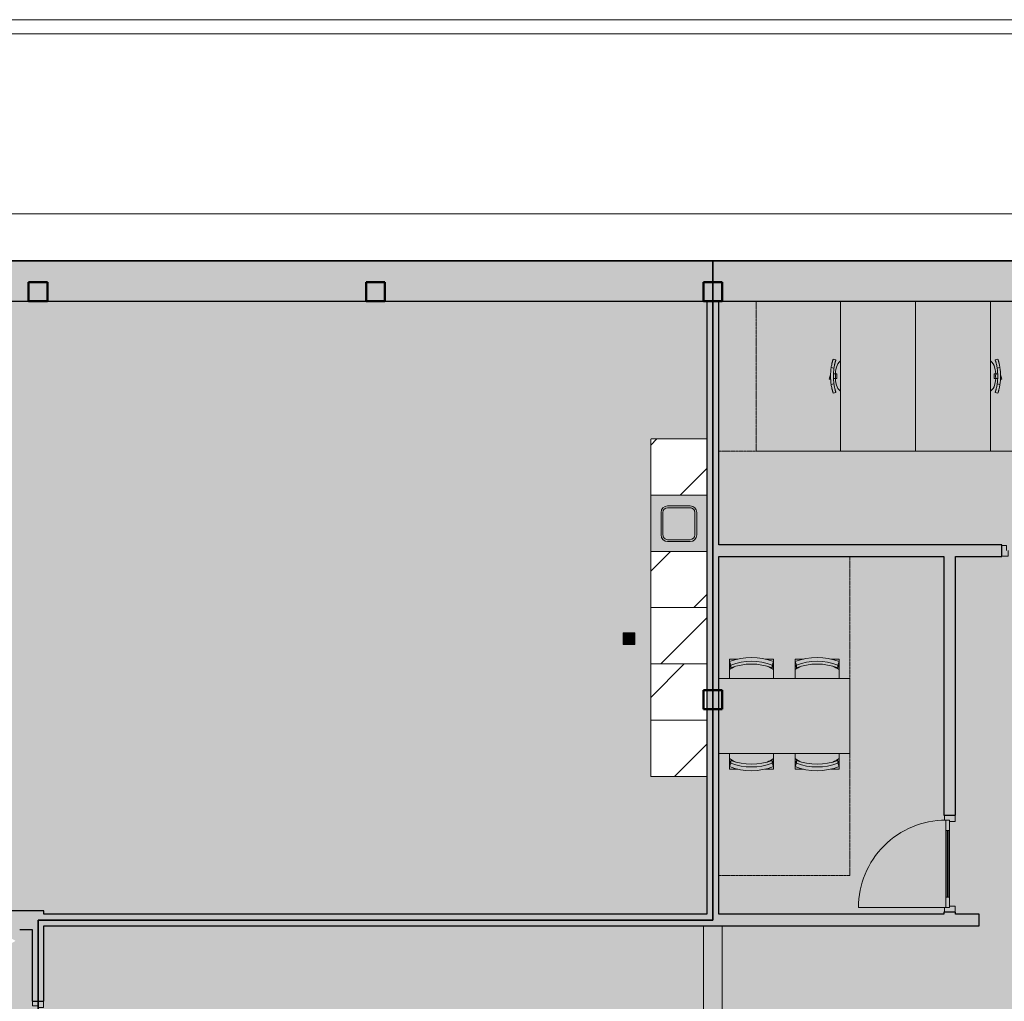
# Model space of a CAD drawing. Header units: millimetres. Extents: x 1000 to 192722, y -9201 to 41503.
# Tile 87 of 93: x 141827 to 152331, y 29234 to 39700. Entities that reach past the tile are written whole.
import ezdxf

# ---------------------------------------------------------------- set-up
doc = ezdxf.new("R2010")
doc.units = ezdxf.units.MM
doc.linetypes.add('Dash', pattern=[6.35, 3.175, -3.175])
doc.linetypes.add('THO_hhidden', pattern=[2.5, 1.5, -1])
doc.layers.add('A-AREA-BNDY', color=1, linetype='Continuous', lineweight=50, true_color=0xff0000)
doc.layers.add('A-DETL', color=7, linetype='Continuous', lineweight=13, true_color=0x00a600)
for name, color, linetype, lineweight in [('A-AREA-PATT', 7, 'Continuous', 13), ('A-DETL-GENF', 7, 'Continuous', 13), ('A-DOOR', 7, 'Continuous', 13), ('A-GENM', 7, 'Continuous', 13), ('A-WALL-PATT', 7, 'Continuous', 18), ('I-FURN', 7, 'Continuous', 13), ('I-FURN-HDLN', 7, 'Dash', 13), ('I-WALL', 7, 'Continuous', 18), ('P-SANR-FIXT', 7, 'Continuous', 13), ('S-COLS-SYMB', 7, 'Continuous', 50)]:
    doc.layers.add(name, color=color, linetype=linetype, lineweight=lineweight)

# ---------------------------------------------------------------- blocks, each defined once
blk = doc.blocks.new('NLRS_01_GM_WPB_dummy placeholder_gen_tho - kast 600x600x2100-V186-01 1e verdieping BVO')
at = {"layer": 'A-GENM', "true_color": 0x808080}
h = blk.add_hatch(dxfattribs=at)
h.set_pattern_fill('FP_141', color=8, style=0, pattern_type=2)
h.set_pattern_definition([(225, (36937.14, 31931.24), (424.264, -424.264), [])])
h.paths.add_polyline_path([(300, 300), (-300, 300), (-300, -300), (300, -300), (300, 239)])
at = {"layer": 'A-GENM', "linetype": 'THO_hhidden'}
for p, q in [((300, 300), (-300, 300)), ((-300, 300), (-300, -300)), ((300, -300), (300, 300)), ((-300, -300), (300, -300))]:
    blk.add_line(p, q, dxfattribs=at)
blk = doc.blocks.new('NLRS_01_GM_WPB_dummy placeholder_gen_tho - kast 600x600x2100-V187-01 1e verdieping BVO')
at = {"layer": 'A-GENM', "true_color": 0x808080}
h = blk.add_hatch(dxfattribs=at)
h.set_pattern_fill('FP_142', color=8, style=0, pattern_type=2)
h.set_pattern_definition([(225, (36937.14, 32531.24), (424.264, -424.264), [])])
h.paths.add_polyline_path([(26, 300), (-300, 300), (-300, -300), (300, -300), (300, 300)])
at = {"layer": 'A-GENM', "linetype": 'THO_hhidden'}
for p, q in [((300, 300), (-300, 300)), ((-300, 300), (-300, -300)), ((300, -300), (300, 300)), ((-300, -300), (300, -300))]:
    blk.add_line(p, q, dxfattribs=at)
blk = doc.blocks.new('NLRS_01_GM_WPB_dummy placeholder_gen_tho - kast 600x600x2100-V188-01 1e verdieping BVO')
at = {"layer": 'A-GENM', "true_color": 0x808080}
h = blk.add_hatch(dxfattribs=at)
h.set_pattern_fill('FP_143', color=8, style=0, pattern_type=2)
h.set_pattern_definition([(225, (36937.14, 33131.24), (424.264, -424.264), [])])
h.paths.add_polyline_path([(193, 300), (-300, 300), (-300, -300), (300, -300), (300, 300)])
at = {"layer": 'A-GENM', "linetype": 'THO_hhidden'}
for p, q in [((300, 300), (-300, 300)), ((-300, 300), (-300, -300)), ((300, -300), (300, 300)), ((-300, -300), (300, -300))]:
    blk.add_line(p, q, dxfattribs=at)
blk = doc.blocks.new('NLRS_01_GM_WPB_dummy placeholder_gen_tho - kast 600x600x2100-V189-01 1e verdieping BVO')
at = {"layer": 'A-GENM', "true_color": 0x808080}
h = blk.add_hatch(dxfattribs=at)
h.set_pattern_fill('FP_144', color=8, style=0, pattern_type=2)
h.set_pattern_definition([(225, (36937.14, 33731.24), (424.264, -424.264), [])])
h.paths.add_polyline_path([(300, 300), (-300, 300), (-300, -300), (300, -300), (300, 281)])
at = {"layer": 'A-GENM', "linetype": 'THO_hhidden'}
for p, q in [((300, 300), (-300, 300)), ((-300, 300), (-300, -300)), ((300, -300), (300, 300)), ((-300, -300), (300, -300))]:
    blk.add_line(p, q, dxfattribs=at)
blk = doc.blocks.new('NLRS_01_GM_WPB_dummy placeholder_gen_tho - kast 600x600x2100-V190-01 1e verdieping BVO')
at = {"layer": 'A-GENM', "true_color": 0x808080}
h = blk.add_hatch(dxfattribs=at)
h.set_pattern_fill('FP_145', color=8, style=0, pattern_type=2)
h.set_pattern_definition([(225, (36937.14, 34931.24), (424.264, -424.264), [])])
h.paths.add_polyline_path([(26, 300), (-300, 300), (-300, -300), (300, -300), (300, 300)])
at = {"layer": 'A-GENM', "linetype": 'THO_hhidden'}
for p, q in [((300, 300), (-300, 300)), ((-300, 300), (-300, -300)), ((300, -300), (300, 300)), ((-300, -300), (300, -300))]:
    blk.add_line(p, q, dxfattribs=at)
blk = doc.blocks.new('NLRS_73_PF_UN_rvs gootsteen enkel 340x340 ic6zrl2n_gen_bcb - RVS gootsteen enkel 340x340-1975653-01 1e verdieping BVO')
at = {"layer": 'P-SANR-FIXT'}
for p, q in [((120, 360), (-120, 360)), ((-120, 340), (120, 340)), ((-190, 290), (-190, 50)), ((-170, 50), (-170, 290)), ((170, 290), (170, 50)), ((190, 50), (190, 290)), ((-81, 0), (-120, 0)), ((120, 0), (-81, 0)), ((-120, -20), (-81, -20)), ((-81, -20), (120, -20))]:
    blk.add_line(p, q, dxfattribs=at)
for centre, radius, start, end in [((-120, 290), 70, 90, 180), ((-120, 290), 50, 90, 180), ((120, 290), 70, 0, 90), ((120, 290), 50, 360, 90), ((-120, 50), 70, 180, 270), ((-120, 50), 50, 180, 270), ((-120, 50), 50, 180, 194.0178), ((-120, 50), 50, 198.5781, 208.083), ((-120, 50), 50, 213.4394, 222.232), ((-120, 50), 50, 227.768, 236.5606), ((-120, 50), 50, 241.917, 251.4219), ((-120, 50), 50, 255.9822, 270), ((120, 50), 70, 270, 360), ((120, 50), 50, 270, 360)]:
    blk.add_arc(centre, radius, start, end, dxfattribs=at)
blk = doc.blocks.new('NLRS_32_DO_WPB_binnen deurkozijn hout_gen_tho - enkele deur met glas_ rechtsdraaiend-2036025-01 1e verdieping BVO')
at = {"layer": 'A-DOOR'}
for p, q in [((-467, 0), (-517, 0)), ((-467, -54), (-467, 0)), ((467, -54), (467, 0)), ((467, 0), (517, 0)), ((-450, -114), (-450, -54)), ((450, -114), (450, -54)), ((-517, -114), (-450, -114)), ((517, -114), (450, -114))]:
    blk.add_line(p, q, dxfattribs=at)
blk = doc.blocks.new('NLRS_32_DO_UN_deur_gen_tho - deur met glasvlak_ rechtsdraaiend-V202-01 1e verdieping BVO')
at = {"layer": 'A-DETL-GENF'}
for p, q in [((-465, 0), (-465, 930)), ((-465, 0), (465, 0)), ((-465, -40), (-465, 0)), ((-465, -40), (465, -40)), ((465, -40), (465, 0))]:
    blk.add_line(p, q, dxfattribs=at)
blk.add_arc((-465, 0), 930, 360, 90, dxfattribs=at)
at = {"layer": 'A-GENM', "lineweight": 18}
for p, q in [((-355, 0), (-465, 0)), ((-465, 0), (-465, -40)), ((-355, -40), (-355, 0)), ((465, 0), (355, 0)), ((355, 0), (355, -40)), ((465, -40), (465, 0)), ((-465, -40), (-355, -40)), ((355, -40), (465, -40))]:
    blk.add_line(p, q, dxfattribs=at)
at = {"layer": 'A-GENM'}
for p, q in [((-355, 0), (355, 0)), ((355, 0), (-224, 0)), ((198, 0), (355, 0)), ((355, -40), (-355, -40)), ((355, -40), (-224, -40)), ((355, -40), (-224, -40)), ((198, -40), (355, -40)), ((198, -40), (355, -40))]:
    blk.add_line(p, q, dxfattribs=at)
blk = doc.blocks.new('NLRS_32_DO_WPB_binnen deurkozijn hout_gen_tho - enkele deur met glas_ linksdraaiend-2036054-01 1e verdieping BVO')
at = {"layer": 'A-DOOR'}
for p, q in [((-467, 0), (-517, 0)), ((-467, -54), (-467, 0)), ((467, -54), (467, 0)), ((467, 0), (517, 0)), ((-450, -114), (-450, -54)), ((450, -114), (450, -54)), ((-517, -114), (-450, -114)), ((517, -114), (450, -114))]:
    blk.add_line(p, q, dxfattribs=at)
blk = doc.blocks.new('NLRS_32_DO_UN_glasvlakvulling_gen_tho - enkelglas-1905434-01 1e verdieping BVO')
at = {"layer": 'A-GENM', "true_color": 0xd7e6e6}
blk.add_hatch(color=254, dxfattribs=at).paths.add_polyline_path([(-16, -31), (-355, -31), (-355, -41), (355, -41), (355, -31), (67, -31)])
at = {"layer": 'A-GENM', "lineweight": 18}
for p, q in [((355, -31), (-355, -31)), ((-355, -31), (-355, -41)), ((-355, -41), (355, -41)), ((355, -41), (355, -31))]:
    blk.add_line(p, q, dxfattribs=at)
blk = doc.blocks.new('NLRS_28_SCO_UN_koker_gen_bcb - K200_200_12_5-2311149-01 1e verdieping BVO')
at = {"layer": 'S-COLS-SYMB'}
for p, q in [((-100, 100), (100, 100)), ((-100, -100), (-100, 100)), ((100, -100), (100, 100)), ((-100, -100), (100, -100))]:
    blk.add_line(p, q, dxfattribs=at)
blk = doc.blocks.new('NLRS_82_FU_UN_tafel xlhbxup7_gen_bcb - tafel-2165358-01 1e verdieping BVO')
at = {"layer": 'I-FURN'}
for p, q in [((700, 400), (-700, 400)), ((700, -400), (700, 400)), ((-700, -400), (700, -400))]:
    blk.add_line(p, q, dxfattribs=at)
at = {"layer": 'I-FURN-HDLN'}
for p, q in [((700, 400), (700, 1700)), ((700, -400), (700, -1700)), ((-700, -1700), (700, -1700))]:
    blk.add_line(p, q, dxfattribs=at)
blk = doc.blocks.new('NLRS_82_FU_UN_stoel buisframe 20ezvjsu_gen_bcb - stoel buisframe-2165356-01 1e verdieping BVO')
at = {"layer": 'I-FURN'}
for p, q in [((-235, -39), (-145, -39)), ((-235, -39), (-235, -64)), ((-235, -64), (-230, -64)), ((-235, -65), (-221, -102)), ((-235, -95), (-235, -65)), ((-221, -132), (-235, -95)), ((-235, -151), (-235, -98)), ((-221, -132), (-221, -102)), ((146, -39), (235, -39)), ((221, -102), (235, -65)), ((235, -95), (221, -132)), ((221, -132), (221, -102)), ((230, -64), (235, -64)), ((235, -39), (235, -64)), ((235, -65), (235, -95)), ((235, -95), (235, -151)), ((-235, -151), (-235, -246)), ((-210, -129), (-210, -138)), ((210, -138), (210, -129)), ((235, -246), (235, -151))]:
    blk.add_line(p, q, dxfattribs=at)
for start, end in [(112.9542, 123.259), (56.741, 67.3677)]:
    blk.add_arc((0, -509), 429, start, end, dxfattribs=at)
for centre, major_axis in [((0, -667), (655, 0)), ((0, -667), (615, 0)), ((0, -697), (615, 0))]:
    blk.add_ellipse(centre, major_axis=major_axis, ratio=0.984808, start_param=1.204062, end_param=1.93798, dxfattribs=at)
blk = doc.blocks.new('NLRS_82_FU_UN_stoel buisframe 20ezvjsu_gen_bcb - stoel buisframe-V215-01 1e verdieping BVO')
at = {"layer": 'I-FURN'}
for p, q in [((-235, -39), (-145, -39)), ((-235, -39), (-235, -64)), ((-235, -64), (-230, -64)), ((-235, -65), (-221, -102)), ((-235, -95), (-235, -65)), ((-221, -132), (-235, -95)), ((-235, -151), (-235, -98)), ((-221, -132), (-221, -102)), ((146, -39), (235, -39)), ((221, -102), (235, -65)), ((235, -95), (221, -132)), ((221, -132), (221, -102)), ((230, -64), (235, -64)), ((235, -39), (235, -64)), ((235, -65), (235, -95)), ((235, -95), (235, -151)), ((-235, -151), (-235, -204)), ((-210, -129), (-210, -138)), ((210, -138), (210, -129)), ((235, -204), (235, -151))]:
    blk.add_line(p, q, dxfattribs=at)
for start, end in [(112.9542, 123.259), (56.741, 67.3677)]:
    blk.add_arc((0, -509), 429, start, end, dxfattribs=at)
for centre, major_axis in [((0, -667), (655, 0)), ((0, -667), (615, 0)), ((0, -697), (615, 0))]:
    blk.add_ellipse(centre, major_axis=major_axis, ratio=0.984808, start_param=1.204062, end_param=1.93798, dxfattribs=at)
blk = doc.blocks.new('NLRS_82_FU_UN_bureau vrijstaand 2 poten kmx4r73h_gen_bcb - bureau vrijstaand 2 poten-V218-01 1e verdieping BVO')
at = {"layer": 'I-FURN'}
for p, q in [((0, -800), (0, 0)), ((0, 0), (1600, 0)), ((0, -800), (1600, -800))]:
    blk.add_line(p, q, dxfattribs=at)
at = {"layer": 'I-FURN-HDLN'}
for p, q in [((0, 1300), (0, 0)), ((0, 0), (0, 900)), ((0, 900), (1600, 900))]:
    blk.add_line(p, q, dxfattribs=at)
blk = doc.blocks.new('NLRS_82_FU_UN_bureaustoel eenvoudig mgrq5610_gen_bcb - bureaustoel eenvoudig-2080445-01 1e verdieping BVO')
at = {"layer": 'I-FURN'}
for p, q in [((-31, 14), (-36, -1)), ((-8, 6), (-31, 14)), ((13, 0), (-8, 6)), ((-182, -28), (-174, -58)), ((-174, -58), (-182, -28)), ((-91, -7), (-84, -36)), ((-25, -37), (-25, -31)), ((-25, -47), (-25, -37)), ((-25, -68), (-25, -47)), ((25, -68), (-25, -68)), ((25, -31), (25, -37)), ((25, -37), (25, -47)), ((25, -47), (25, -68)), ((84, -36), (91, -7)), ((174, -58), (182, -28)), ((174, -58), (182, -28))]:
    blk.add_line(p, q, dxfattribs=at)
for centre, radius, start, end in [((-67, -178), 118, 103.7411, 142.9087), ((-17, -324), 272, 86.5079, 106.6919), ((0, -595), 595, 90, 98.8508), ((0, -595), 565, 90, 98.5303), ((0, -595), 595, 81.1492, 90), ((0, -595), 565, 81.4697, 90), ((17, -324), 272, 73.3081, 93.4921), ((67, -178), 118, 37.0913, 76.2589)]:
    blk.add_arc(centre, radius, start, end, dxfattribs=at)
for points in [[(-182, -28), (-182, -28), (-182, -28), (-182, -28)], [(-182, -28), (-182, -28), (-181, -28), (-181, -28), (-181, -28)], [(-181, -28), (-180, -28), (-179, -28), (-177, -27), (-176, -27)], [(-173, -57), (-173, -57), (-174, -57), (-174, -57), (-174, -58)], [(-174, -58), (-174, -58), (-174, -57), (-174, -57)], [(-168, -56), (-169, -56), (-172, -57), (-173, -57), (-173, -57)], [(-130, -14), (-123, -13), (-111, -10), (-98, -8), (-91, -7)], [(-84, -36), (-90, -37), (-103, -39), (-116, -42), (-122, -43)], [(122, -43), (116, -42), (103, -39), (90, -37), (84, -36)], [(91, -7), (98, -8), (111, -10), (123, -13), (130, -14)], [(173, -57), (173, -57), (172, -57), (169, -56), (168, -56)], [(174, -58), (174, -57), (174, -57), (173, -57), (173, -57)], [(174, -57), (174, -57), (174, -58), (174, -58)], [(176, -27), (177, -27), (179, -28), (180, -28), (181, -28)], [(181, -28), (181, -28), (181, -28), (182, -28), (182, -28)], [(182, -28), (182, -28), (182, -28), (182, -28)]]:
    blk.add_open_spline(points, degree=3, dxfattribs=at)
for points in [[(-176, -27), (-175, -26), (-172, -26), (-168, -24), (-164, -23), (-160, -22), (-157, -21), (-153, -20), (-148, -19), (-144, -18), (-138, -16), (-133, -15), (-130, -14)], [(-122, -43), (-127, -44), (-133, -46), (-141, -48), (-146, -49), (-150, -50), (-154, -51), (-157, -52), (-160, -53), (-163, -54), (-166, -55), (-167, -55), (-168, -56)], [(168, -56), (167, -55), (165, -55), (160, -53), (156, -52), (153, -51), (149, -50), (145, -49), (141, -48), (136, -47), (130, -45), (125, -44), (122, -43)], [(130, -14), (134, -15), (141, -17), (149, -19), (154, -20), (158, -21), (162, -22), (165, -23), (168, -24), (170, -25), (173, -26), (175, -26), (176, -27)]]:
    blk.add_open_spline(points, degree=3, knots=[0, 0, 0, 0, 0.2, 0.3, 0.4, 0.475, 0.55, 0.625, 0.7, 0.775, 0.85, 1, 1, 1, 1], dxfattribs=at)
blk = doc.blocks.new('NLRS_82_FU_UN_bureau vrijstaand 2 poten kmx4r73h_gen_bcb - bureau vrijstaand 2 poten-V219-01 1e verdieping BVO')
at = {"layer": 'I-FURN'}
for p, q in [((0, 0), (0, 800)), ((1600, 800), (0, 800)), ((1600, 0), (0, 0))]:
    blk.add_line(p, q, dxfattribs=at)
at = {"layer": 'I-FURN-HDLN'}
for p, q in [((0, 0), (0, -900)), ((0, -1300), (0, 0)), ((0, -900), (1600, -900)), ((1600, -1300), (0, -1300))]:
    blk.add_line(p, q, dxfattribs=at)
blk = doc.blocks.new('NLRS_82_FU_UN_bureaustoel eenvoudig mgrq5610_gen_bcb - bureaustoel eenvoudig-2332671-01 1e verdieping BVO')
at = {"layer": 'I-FURN'}
for p, q in [((-174, 58), (-182, 28)), ((-182, 28), (-174, 58)), ((-84, 36), (-91, 7)), ((-36, 1), (-31, -14)), ((-25, 47), (-25, 68)), ((-25, 68), (25, 68)), ((-25, 37), (-25, 47)), ((-25, 31), (-25, 37)), ((-8, -6), (13, 0)), ((25, 68), (25, 47)), ((25, 47), (25, 37)), ((25, 37), (25, 31)), ((91, 7), (84, 36)), ((182, 28), (174, 58)), ((182, 28), (174, 58)), ((-31, -14), (-8, -6))]:
    blk.add_line(p, q, dxfattribs=at)
for centre, radius, start, end in [((-67, 178), 118, 217.0913, 256.2589), ((67, 178), 118, 283.7411, 322.9087), ((-17, 324), 272, 253.3081, 273.4921), ((0, 595), 595, 261.1492, 270), ((0, 595), 565, 261.4697, 270), ((17, 324), 272, 266.5079, 286.6919), ((0, 595), 565, 270, 278.5303), ((0, 595), 595, 270, 278.8508)]:
    blk.add_arc(centre, radius, start, end, dxfattribs=at)
for points in [[(-181, 28), (-181, 28), (-181, 28), (-182, 28), (-182, 28)], [(-182, 28), (-182, 28), (-182, 28), (-182, 28)], [(-176, 27), (-177, 27), (-179, 28), (-180, 28), (-181, 28)], [(-174, 57), (-174, 57), (-174, 58), (-174, 58)], [(-174, 58), (-174, 57), (-174, 57), (-173, 57), (-173, 57)], [(-173, 57), (-173, 57), (-172, 57), (-169, 56), (-168, 56)], [(-91, 7), (-98, 8), (-111, 10), (-123, 13), (-130, 14)], [(-122, 43), (-116, 42), (-103, 39), (-90, 37), (-84, 36)], [(84, 36), (90, 37), (103, 39), (116, 42), (122, 43)], [(130, 14), (123, 13), (111, 10), (98, 8), (91, 7)], [(168, 56), (169, 56), (172, 57), (173, 57), (173, 57)], [(173, 57), (173, 57), (174, 57), (174, 57), (174, 58)], [(174, 58), (174, 58), (174, 57), (174, 57)], [(181, 28), (180, 28), (179, 28), (177, 27), (176, 27)], [(182, 28), (182, 28), (181, 28), (181, 28), (181, 28)], [(182, 28), (182, 28), (182, 28), (182, 28)]]:
    blk.add_open_spline(points, degree=3, dxfattribs=at)
for points in [[(-130, 14), (-134, 15), (-141, 17), (-149, 19), (-154, 20), (-158, 21), (-162, 22), (-165, 23), (-168, 24), (-170, 25), (-173, 26), (-175, 26), (-176, 27)], [(-168, 56), (-167, 55), (-165, 55), (-160, 53), (-156, 52), (-153, 51), (-149, 50), (-145, 49), (-141, 48), (-136, 47), (-130, 45), (-125, 44), (-122, 43)], [(122, 43), (127, 44), (133, 46), (141, 48), (146, 49), (150, 50), (154, 51), (157, 52), (160, 53), (163, 54), (166, 55), (167, 55), (168, 56)], [(176, 27), (175, 26), (172, 26), (168, 24), (164, 23), (160, 22), (157, 21), (153, 20), (148, 19), (144, 18), (138, 16), (133, 15), (130, 14)]]:
    blk.add_open_spline(points, degree=3, knots=[0, 0, 0, 0, 0.2, 0.3, 0.4, 0.475, 0.55, 0.625, 0.7, 0.775, 0.85, 1, 1, 1, 1], dxfattribs=at)
blk = doc.blocks.new('NLRS_33_GM_WPB_vloeropening schacht rechthoek_gen_tho - 125x125-2338696-01 1e verdieping BVO')
at = {"layer": 'A-GENM', "linetype": 'THO_hhidden', "true_color": 0xc8fac8}
blk.add_hatch(color=254, dxfattribs=at).paths.add_polyline_path([(125, -125), (125, 0), (0, 0), (0, -125)])
at = {"layer": 'A-GENM'}
for p, q in [((125, 0), (0, 0)), ((0, 0), (0, -125)), ((125, -125), (125, 0)), ((0, -125), (125, -125))]:
    blk.add_line(p, q, dxfattribs=at)
at = {"layer": 'A-GENM', "linetype": 'THO_hhidden'}
for p, q in [((0, 0), (0, -125)), ((125, 0), (0, 0)), ((0, 0), (125, -125)), ((0, -125), (125, 0)), ((125, -125), (125, 0)), ((0, -125), (125, -125))]:
    blk.add_line(p, q, dxfattribs=at)
blk = doc.blocks.new('NLRS_28_SCO_UN_koker_gen_bcb - K200_200_12_5-2421724-01 1e verdieping BVO')
at = {"layer": 'S-COLS-SYMB'}
for p, q in [((-100, 100), (100, 100)), ((-100, -100), (-100, 100)), ((100, -100), (100, 100)), ((-100, -100), (100, -100))]:
    blk.add_line(p, q, dxfattribs=at)

msp = doc.modelspace()

# ---------------------------------------------------------------- hatches: boundary and pattern name
at = {"layer": 'A-AREA-PATT', "true_color": 0xfaf8e6}
h = msp.add_hatch(color=7, dxfattribs=at)
h.paths.add_polyline_path([(135940, 11070), (135940, 11071), (135940, 11070)])
h.paths.add_polyline_path([(140459, 11500), (140459, 14694), (140309, 14694), (140309, 13769), (140259, 13769), (140259, 15769), (140309, 15769), (140309, 14844), (140459, 14844), (140459, 18037), (133212, 18037), (132850, 17276), (133392, 17018), (131848, 13766), (131306, 14024), (130674, 12691), (131033, 12529), (131398, 12379), (131767, 12240), (132141, 12113), (132583, 11979), (132968, 11877), (133349, 11788), (133733, 11711), (134118, 11645), (134505, 11592), (134893, 11551), (135286, 11522), (135671, 11505), (136022, 11500), (136022, 11500), (140184, 11500)])
h.paths.add_polyline_path([(130561, 12745), (130652, 12936), (131194, 14078), (130652, 14335), (132196, 17587), (132738, 17330), (133098, 18088), (129959, 21409), (129959, 22037), (126913, 22037), (126913, 21887), (127838, 21887), (127838, 21837), (125838, 21837), (125838, 21887), (126763, 21887), (126763, 22037), (123592, 22037), (123661, 21654), (123743, 21274), (123836, 20896), (123941, 20520), (124078, 20089), (124189, 19769), (124334, 19393), (124491, 19021), (124660, 18654), (124841, 18292), (125004, 17987), (125184, 17673), (125388, 17341), (125602, 17016), (125837, 16682), (126059, 16385), (126303, 16081), (126555, 15785), (126849, 15462), (127094, 15209), (127397, 14915), (127681, 14657), (127998, 14386), (128299, 14145), (128587, 13927), (128878, 13721), (129202, 13505), (129533, 13299), (129870, 13104), (130267, 12892), (130421, 12815)])
h.paths.add_polyline_path([(132791, 16100), (132806, 16101), (132821, 16107), (132840, 16121), (132848, 16131), (132857, 16148), (132959, 16365), (132962, 16377), (132962, 16396), (132956, 16415), (132946, 16432), (132938, 16440), (132910, 16456), (132698, 16555), (132687, 16558), (132666, 16558), (132645, 16551), (132631, 16542), (132619, 16528), (132609, 16511), (132505, 16288), (132503, 16272), (132505, 16257), (132510, 16242), (132525, 16223), (132534, 16215), (132561, 16201), (132775, 16101)])
h.paths.add_polyline_path([(132136, 16411), (132151, 16413), (132175, 16424), (132181, 16428), (132190, 16438), (132203, 16460), (132304, 16676), (132307, 16687), (132307, 16708), (132300, 16729), (132296, 16738), (132277, 16755), (132261, 16765), (132043, 16867), (132034, 16870), (132012, 16870), (131993, 16864), (131982, 16858), (131966, 16842), (131958, 16831), (131850, 16599), (131849, 16584), (131851, 16568), (131861, 16545), (131867, 16537), (131875, 16529), (131897, 16517), (132120, 16413), (132125, 16412)])
h.paths.add_polyline_path([(141154, 18100), (141844, 18100), (141844, 18200), (141922, 18200), (141922, 18162), (141959, 18162), (141959, 18966), (142022, 18966), (142022, 20000), (141959, 20000), (141959, 20037), (138359, 20037), (138359, 28162), (141959, 28162), (141959, 28200), (142022, 28200), (142022, 29234), (141959, 29234), (141959, 30000), (141804, 30000), (141804, 30141), (141114, 30139), (141114, 30000), (140584, 30000), (140584, 30037), (133198, 30036), (130084, 26742), (130084, 26037), (123572, 26037), (123518, 25652), (123476, 25265), (123446, 24878), (123428, 24489), (123422, 24075), (129959, 24073), (129959, 24073), (130084, 24073), (130084, 21458), (133200, 18162), (141057, 18162), (141057, 18200), (141154, 18200), (141154, 18162)])
h.paths.add_polyline_path([(141714, 18321), (141643, 18392), (141664, 18408), (141688, 18418), (141714, 18421), (141740, 18418), (141764, 18408), (141785, 18392), (141740, 18347)])
h.paths.add_polyline_path([(141714, 18221), (141688, 18225), (141664, 18235), (141643, 18251), (141714, 18321), (141785, 18251), (141764, 18235), (141740, 18225)])
h.paths.add_polyline_path([(141262, 18271), (141176, 18321), (141262, 18371)])
h.paths.add_polyline_path([(141996, 19128), (141996, 19838), (142006, 19838), (142006, 19128)])
h.paths.add_polyline_path([(136122, 22101), (136122, 26101), (138322, 26101), (138322, 22101), (136857, 22101)])
h.paths.add_polyline_path([(123046, 22920), (123015, 23322), (122998, 23711), (122993, 24167), (123001, 24564), (123021, 24960), (123053, 25356), (123097, 25750), (123157, 26162), (123224, 26546), (123308, 26949), (123392, 27304), (123493, 27680), (123605, 28051), (123732, 28431), (123872, 28807), (124022, 29179), (124184, 29546), (124358, 29908), (124557, 30291), (124737, 30615), (124943, 30960), (125160, 31297), (125399, 31646), (125624, 31953), (125870, 32269), (126127, 32578), (126437, 32926), (126668, 33171), (126951, 33455), (127244, 33730), (127544, 33995), (127853, 34252), (128220, 34536), (128553, 34776), (128878, 34996), (129213, 35209), (129533, 35399), (129870, 35586), (130214, 35764), (130617, 35956), (130944, 36100), (131316, 36250), (131692, 36390), (132141, 36538), (132518, 36649), (132898, 36749), (133282, 36838), (133668, 36915), (134069, 36982), (134448, 37034), (134840, 37076), (135233, 37106), (135644, 37124), (135613, 37124), (135215, 37105), (134776, 37070), (134418, 37031), (134021, 36976), (133626, 36908), (133233, 36828), (132842, 36736), (132455, 36633), (132070, 36517), (131669, 36381), (131314, 36250), (130942, 36099), (130561, 35930), (130204, 35759), (129857, 35580), (129506, 35384), (129099, 35138), (128799, 34945), (128493, 34735), (128169, 34498), (127852, 34251), (127543, 33994), (127243, 33729), (126907, 33411), (126667, 33171), (126380, 32865), (126126, 32578), (125870, 32269), (125591, 31909), (125386, 31628), (125159, 31297), (124943, 30959), (124710, 30567), (124542, 30264), (124357, 29908), (124184, 29546), (124022, 29179), (123871, 28807), (123732, 28431), (123605, 28050), (123489, 27666), (123385, 27278), (123284, 26843), (123213, 26492), (123137, 26037), (123085, 25652), (123044, 25265), (123015, 24878), (122997, 24489), (122992, 24033), (123000, 23636), (123020, 23240), (123045, 22925)])
h.paths.add_polyline_path([(127506, 24186), (127506, 24186), (127511, 24186)])
h.paths.add_polyline_path([(129996, 24235), (129996, 24945), (130006, 24945), (130006, 24235)])
h.paths.add_polyline_path([(129996, 25165), (129996, 25875), (130006, 25875), (130006, 25165)])
h.paths.add_polyline_path([(128717, 26162), (129959, 26162), (129959, 26792), (133098, 30112), (132759, 30826), (132217, 30568), (130673, 33820), (131215, 34078), (130561, 35455), (130204, 35276), (129857, 35089), (129507, 34884), (129162, 34668), (128824, 34441), (128521, 34224), (128222, 33995), (127948, 33773), (127653, 33519), (127312, 33204), (127087, 32984), (126808, 32694), (126555, 32415), (126303, 32119), (126059, 31815), (125817, 31490), (125602, 31184), (125386, 30856), (125160, 30484), (124991, 30189), (124808, 29846), (124615, 29451), (124474, 29142), (124324, 28783), (124184, 28416), (124057, 28050), (123937, 27666), (123829, 27278), (123734, 26888), (123652, 26494), (123592, 26162), (126763, 26162), (126763, 26312), (125838, 26312), (125838, 26362), (127838, 26362), (127838, 26312), (126913, 26312), (126913, 26162), (128711, 26162)])
h.paths.add_polyline_path([(141996, 28362), (141996, 29072), (142006, 29072), (142006, 28362)])
h.paths.add_polyline_path([(141244, 29878), (141173, 29949), (141194, 29965), (141218, 29975), (141244, 29978), (141270, 29975), (141294, 29965), (141315, 29949), (141270, 29904)])
h.paths.add_polyline_path([(141244, 29778), (141218, 29782), (141194, 29792), (141173, 29808), (141244, 29878), (141315, 29808), (141294, 29792), (141270, 29782)])
h.paths.add_polyline_path([(141696, 29828), (141696, 29928), (141783, 29878)])
h.paths.add_polyline_path([(141324, 29993), (141324, 29993), (141332, 29993)])
h.paths.add_polyline_path([(133227, 30162), (140459, 30162), (140459, 33356), (140309, 33356), (140309, 32431), (140259, 32431), (140259, 34431), (140309, 34431), (140309, 33506), (140459, 33506), (140459, 36700), (135962, 36699), (135620, 36693), (135219, 36674), (134819, 36642), (134420, 36597), (134023, 36540), (133627, 36470), (133234, 36387), (132843, 36292), (132456, 36184), (132071, 36064), (131767, 35960), (131398, 35821), (131033, 35671), (130674, 35509), (133212, 30162)])
h.paths.add_polyline_path([(149159, 30162), (149159, 31631), (148559, 31631), (148559, 35231), (149159, 35231), (149159, 36700), (140584, 36700), (140584, 33506), (140734, 33506), (140734, 34431), (140784, 34431), (140784, 32431), (140734, 32431), (140734, 33356), (140584, 33356), (140584, 30200), (142084, 30200), (142086, 30162), (147502, 30162)])
h.paths.add_polyline_path([(132872, 30879), (131328, 34131), (131870, 34389), (133414, 31136), (132942, 30912)])
h.paths.add_polyline_path([(132037, 31285), (132055, 31286), (132073, 31291), (132299, 31400), (132309, 31408), (132317, 31418), (132326, 31434), (132329, 31453), (132328, 31470), (132323, 31487), (132212, 31718), (132200, 31729), (132186, 31737), (132171, 31743), (132157, 31744), (132135, 31740), (132111, 31730), (131897, 31626), (131882, 31611), (131877, 31601), (131872, 31586), (131870, 31572), (131874, 31550), (131877, 31541), (131987, 31313), (131991, 31307), (132003, 31297), (132026, 31287), (132037, 31285)])
h.paths.add_polyline_path([(141309, 31320), (141184, 31320), (141184, 31445), (141309, 31445)])
h.paths.add_polyline_path([(132692, 31596), (132710, 31597), (132728, 31602), (132957, 31713), (132964, 31720), (132972, 31729), (132980, 31745), (132984, 31764), (132983, 31781), (132978, 31798), (132867, 32029), (132856, 32040), (132841, 32048), (132826, 32054), (132812, 32055), (132790, 32051), (132771, 32043), (132551, 31937), (132540, 31926), (132532, 31912), (132526, 31897), (132525, 31883), (132529, 31861), (132533, 31850), (132640, 31627), (132649, 31616), (132658, 31608), (132674, 31600), (132688, 31597)])
h.paths.add_polyline_path([(148391, 33037), (148266, 33037), (148266, 33162), (148391, 33162)])
h.paths.add_polyline_path([(148833, 34136), (148995, 34138), (149018, 34149), (149029, 34158), (149034, 34163), (149042, 34176), (149047, 34191), (149049, 34206), (149049, 34446), (149047, 34464), (149040, 34481), (149028, 34496), (149010, 34508), (148997, 34514), (148979, 34516), (148726, 34515), (148721, 34514), (148704, 34507), (148689, 34495), (148679, 34481), (148672, 34464), (148669, 34446), (148671, 34191), (148682, 34167), (148691, 34156), (148696, 34152), (148717, 34140), (148728, 34137), (148739, 34136)])
at = {"layer": 'A-AREA-PATT', "true_color": 0xfee2f8}
h = msp.add_hatch(color=7, dxfattribs=at)
h.paths.add_polyline_path([(149284, 11500), (155759, 11500), (155759, 15100), (156359, 15100), (156359, 15742), (153804, 15742), (153804, 15867), (155759, 15867), (155759, 17667), (156359, 17667), (156359, 18966), (156422, 18966), (156422, 20000), (156359, 20000), (156359, 20037), (153832, 20037), (153832, 22073), (153957, 22073), (153957, 21437), (153967, 21437), (153967, 21422), (153957, 21422), (153957, 20422), (154749, 20422), (154749, 21422), (154737, 21422), (154737, 21437), (154767, 21437), (154767, 21422), (154764, 21422), (154764, 20422), (155549, 20422), (155549, 21422), (155537, 21422), (155537, 21437), (155577, 21437), (155577, 21422), (155564, 21422), (155564, 20422), (156359, 20422), (156359, 21422), (156347, 21422), (156347, 21437), (156359, 21437), (156359, 23110), (156137, 23110), (156137, 24037), (155164, 24037), (155164, 23125), (155367, 23125), (155367, 23110), (155039, 23110), (155039, 23707), (153957, 23707), (153957, 23107), (153832, 23107), (153832, 25090), (153957, 25090), (153957, 24492), (155039, 24492), (155039, 25090), (155367, 25090), (155367, 25075), (155164, 25075), (155164, 24162), (156137, 24162), (156137, 25090), (156359, 25090), (156359, 26763), (156347, 26763), (156347, 26778), (156359, 26778), (156359, 27778), (155564, 27778), (155564, 26778), (155577, 26778), (155577, 26763), (155537, 26763), (155537, 26778), (155549, 26778), (155549, 27778), (154764, 27778), (154764, 26778), (154767, 26778), (154767, 26763), (154737, 26763), (154737, 26778), (154749, 26778), (154749, 27778), (153957, 27778), (153957, 26778), (153967, 26778), (153967, 26763), (153957, 26763), (153957, 26124), (153832, 26124), (153832, 28200), (155057, 28200), (155057, 28059), (155747, 28060), (155747, 28200), (156354, 28200), (156355, 28162), (163559, 28162), (163559, 28200), (163622, 28200), (163622, 29234), (163559, 29234), (163559, 30037), (153464, 30037), (153464, 30162), (153832, 30162), (153832, 30183), (153957, 30183), (153957, 30162), (156359, 30162), (156359, 33975), (153957, 33975), (153957, 31217), (153832, 31217), (153832, 33975), (153339, 33975), (153339, 34100), (153959, 34100), (153959, 36700), (149284, 36700), (149284, 34100), (152305, 34100), (152305, 33975), (151812, 33975), (151812, 31217), (151687, 31217), (151687, 33975), (149284, 33975), (149284, 30162), (151687, 30162), (151687, 30183), (151812, 30183), (151812, 30162), (152064, 30162), (152064, 30037), (142084, 30037), (142084, 29234), (142022, 29234), (142022, 28200), (142084, 28200), (142084, 28162), (151812, 28162), (151812, 26124), (151687, 26124), (151687, 26725), (151677, 26725), (151677, 26740), (151687, 26740), (151687, 27740), (150894, 27740), (150894, 26740), (150907, 26740), (150907, 26725), (150877, 26725), (150877, 26740), (150879, 26740), (150879, 27740), (150094, 27740), (150094, 26740), (150107, 26740), (150107, 26725), (150067, 26725), (150067, 26740), (150079, 26740), (150079, 27740), (149284, 27740), (149284, 26740), (149297, 26740), (149297, 26725), (149284, 26725), (149284, 25053), (149507, 25053), (149507, 24162), (150479, 24162), (150479, 25038), (150277, 25038), (150277, 25053), (150604, 25053), (150604, 24492), (151687, 24492), (151687, 25090), (151812, 25090), (151812, 23107), (151687, 23107), (151687, 23707), (150604, 23707), (150604, 23107), (150277, 23110), (150277, 23125), (150479, 23125), (150479, 24037), (149507, 24037), (149507, 23110), (149284, 23110), (149284, 21437), (149297, 21437), (149297, 21422), (149284, 21422), (149284, 20422), (150079, 20422), (150079, 21422), (150067, 21422), (150067, 21437), (150107, 21437), (150107, 21422), (150094, 21422), (150094, 20422), (150879, 20422), (150879, 21422), (150877, 21422), (150877, 21437), (150907, 21437), (150907, 21422), (150894, 21422), (150894, 20422), (151687, 20422), (151687, 21422), (151677, 21422), (151677, 21437), (151687, 21437), (151687, 22073), (151812, 22073), (151812, 20037), (142084, 20037), (142084, 20000), (142022, 20000), (142022, 18966), (142084, 18966), (142084, 18162), (142122, 18162), (142122, 18037), (142084, 18037), (142084, 18000), (141959, 18000), (141959, 18037), (141922, 18037), (141922, 18000), (141057, 18000), (141057, 18037), (140584, 18037), (140584, 16537), (141349, 16537), (141349, 16662), (141474, 16662), (141474, 16537), (141959, 16537), (141959, 16966), (142084, 16966), (142084, 15454), (141959, 15454), (141959, 16412), (140584, 16412), (140584, 14125), (141959, 14125), (141959, 14420), (142084, 14420), (142084, 14125), (142597, 14125), (142597, 14000), (140584, 14000), (140584, 11500), (145559, 11500), (145559, 13595), (143634, 13595), (143634, 14000), (143631, 14000), (143631, 14125), (143634, 14125), (143634, 15108), (143759, 15108), (143759, 13942), (145559, 13942), (145559, 16262), (143759, 16262), (143759, 16142), (143634, 16142), (143634, 16612), (143759, 16612), (143759, 17812), (143634, 17812), (143634, 18037), (143522, 18037), (143522, 18162), (145722, 18162), (145722, 18037), (145684, 18037), (145684, 11500), (147299, 11500), (147299, 16837), (149159, 16837), (149159, 18037), (147686, 18037), (147686, 18162), (149284, 18162), (149284, 17667), (149884, 17667), (149884, 15867), (151840, 15867), (151840, 15742), (149284, 15742), (149284, 11609)])
h.paths.add_polyline_path([(165059, 11500), (165059, 14912), (161351, 14912), (161351, 15037), (161584, 15037), (161584, 16983), (161709, 16983), (161709, 15037), (165059, 15037), (165059, 18037), (161709, 18037), (161709, 18017), (161584, 18017), (161584, 18037), (161522, 18037), (161522, 18100), (160122, 18100), (160122, 18037), (160084, 18037), (160084, 15037), (160317, 15037), (160317, 14912), (160084, 14912), (160084, 11500), (164589, 11500)])
h.paths.add_polyline_path([(156484, 11500), (159959, 11500), (159959, 12937), (159837, 12940), (159837, 13062), (159959, 13062), (159959, 18037), (159924, 18037), (159924, 17962), (158397, 17962), (158397, 18037), (158334, 18037), (158334, 18100), (157300, 18100), (157300, 18037), (156484, 18037), (156484, 11767)])
h.paths.add_polyline_path([(144176, 13720), (144597, 13720), (144597, 13842), (143759, 13842), (143759, 13720), (143839, 13720)])
h.paths.add_polyline_path([(145524, 13720), (145559, 13720), (145559, 13842), (144722, 13842), (144722, 13720), (145506, 13720)])
h.paths.add_polyline_path([(155985, 14005), (156195, 14007), (156218, 14017), (156229, 14027), (156234, 14031), (156242, 14045), (156247, 14059), (156249, 14075), (156249, 14315), (156247, 14333), (156240, 14350), (156228, 14365), (156210, 14377), (156197, 14383), (156179, 14385), (155926, 14383), (155921, 14383), (155904, 14376), (155889, 14364), (155879, 14350), (155872, 14333), (155869, 14315), (155871, 14059), (155882, 14036), (155891, 14025), (155896, 14020), (155917, 14009), (155928, 14006), (155939, 14005)])
h.paths.add_polyline_path([(142759, 14036), (142759, 14046), (143469, 14046), (143469, 14036)])
h.paths.add_polyline_path([(160479, 14949), (160479, 14959), (161189, 14959), (161189, 14949), (160808, 14949)])
h.paths.add_polyline_path([(153642, 15778), (152932, 15778), (152932, 15788), (153642, 15788)])
h.paths.add_polyline_path([(152712, 15778), (152002, 15778), (152002, 15788), (152712, 15788)])
h.paths.add_polyline_path([(157149, 15955), (157137, 15955), (157137, 16080), (157262, 16080), (157262, 15955)])
h.paths.add_polyline_path([(152702, 17067), (151427, 17067), (151427, 18267), (154217, 18267), (154217, 17067), (152825, 17067)])
h.paths.add_polyline_path([(152702, 17117), (152957, 17119), (152972, 17124), (152992, 17138), (152999, 17148), (153005, 17156), (153010, 17171), (153012, 17187), (153012, 17427), (153009, 17445), (153002, 17462), (152985, 17481), (152977, 17487), (152955, 17495), (152942, 17497), (152702, 17497), (152684, 17494), (152667, 17487), (152652, 17476), (152639, 17458), (152634, 17441), (152632, 17427), (152633, 17171), (152639, 17156), (152653, 17137), (152658, 17132), (152671, 17124), (152686, 17119)])
h.paths.add_polyline_path([(161673, 17145), (161663, 17145), (161663, 17855), (161673, 17855)])
h.paths.add_polyline_path([(159478, 18021), (159562, 18023), (159562, 18100), (158872, 18100), (158872, 18021), (159311, 18021)])
h.paths.add_polyline_path([(141838, 18059), (141844, 18060), (141844, 18100), (141154, 18100), (141154, 18059), (141681, 18059)])
h.paths.add_polyline_path([(147489, 18074), (146814, 18074), (146814, 18084), (147524, 18084), (147524, 18074), (147502, 18074)])
h.paths.add_polyline_path([(146338, 18074), (145884, 18074), (145884, 18084), (146594, 18084), (146594, 18074), (146421, 18074)])
h.paths.add_polyline_path([(156151, 20162), (156359, 20162), (156359, 20200), (156234, 20200), (156234, 20322), (153957, 20322), (153957, 20162), (155818, 20162)])
h.paths.add_polyline_path([(151687, 20162), (151687, 20322), (149409, 20322), (149409, 20200), (149284, 20200), (149284, 20162), (151494, 20162)])
h.paths.add_polyline_path([(149159, 20162), (149159, 28037), (149122, 28037), (149122, 20162)])
h.paths.add_polyline_path([(156237, 23210), (156359, 23210), (156359, 24037), (156237, 24037), (156237, 23367)])
h.paths.add_polyline_path([(149284, 23210), (149407, 23210), (149407, 24037), (149284, 24037), (149284, 23367)])
h.paths.add_polyline_path([(156359, 24162), (156359, 24325), (156237, 24325), (156237, 24162), (156299, 24162)])
h.paths.add_polyline_path([(149407, 24162), (149407, 24325), (149284, 24325), (149284, 24162), (149344, 24162)])
h.paths.add_polyline_path([(149344, 24450), (149407, 24450), (149407, 24953), (149284, 24953), (149284, 24450)])
h.paths.add_polyline_path([(156237, 24450), (156359, 24450), (156359, 24990), (156237, 24990), (156237, 24660)])
h.paths.add_polyline_path([(151100, 27840), (151687, 27840), (151687, 28037), (149284, 28037), (149284, 27963), (149409, 27963), (149409, 27840), (151096, 27840)])
h.paths.add_polyline_path([(155549, 27878), (156234, 27878), (156234, 28000), (153957, 28000), (153957, 27878), (155486, 27878)])
h.paths.add_polyline_path([(156354, 28000), (156359, 28001), (156359, 28037), (156354, 28037), (156354, 28001)])
h.paths.add_polyline_path([(156484, 28000), (163622, 28000), (163622, 28037), (156484, 28037)])
h.paths.add_polyline_path([(155617, 28221), (155591, 28225), (155567, 28235), (155546, 28251), (155617, 28321), (155687, 28251), (155667, 28235), (155643, 28225)])
h.paths.add_polyline_path([(155165, 28271), (155078, 28321), (155165, 28371)])
h.paths.add_polyline_path([(155617, 28321), (155546, 28392), (155567, 28408), (155591, 28418), (155617, 28421), (155643, 28418), (155667, 28408), (155687, 28392), (155643, 28347)])
h.paths.add_polyline_path([(164467, 30162), (165059, 30162), (165059, 36700), (156484, 36700), (156484, 36200), (156359, 36200), (156359, 36700), (154084, 36700), (154084, 34100), (156359, 34100), (156359, 35166), (156484, 35166), (156484, 30162), (164135, 30162)])
h.paths.add_polyline_path([(151723, 30345), (151723, 31055), (151733, 31055), (151733, 30345)])
h.paths.add_polyline_path([(153920, 30345), (153910, 30345), (153910, 31055), (153920, 31055), (153920, 30521)])
h.paths.add_polyline_path([(164334, 31325), (164334, 31450), (164459, 31450), (164459, 31325)])
h.paths.add_polyline_path([(157482, 33037), (157446, 33037), (157446, 33162), (157571, 33162), (157571, 33037)])
h.paths.add_polyline_path([(153177, 34053), (152467, 34053), (152467, 34063), (153177, 34063)])
at = {"layer": 'A-GENM', "true_color": 0xdcf8f8}
h = msp.add_hatch(color=7, dxfattribs=at)
h.paths.add_polyline_path([(148669, 34031), (149159, 34031), (149159, 34631), (148559, 34631), (148559, 34031)])
h.paths.add_polyline_path([(148833, 34136), (148724, 34138), (148708, 34144), (148696, 34152), (148682, 34167), (148673, 34185), (148670, 34195), (148669, 34206), (148671, 34459), (148674, 34471), (148679, 34482), (148690, 34496), (148704, 34507), (148726, 34515), (148739, 34516), (148990, 34515), (149001, 34512), (149018, 34504), (149029, 34496), (149041, 34477), (149048, 34457), (149049, 34446), (149047, 34191), (149042, 34176), (149034, 34163), (149018, 34149), (149001, 34140), (148990, 34137), (148979, 34136)])
at = {"layer": 'A-WALL-PATT', "true_color": 0x808080}
msp.add_hatch(color=8, dxfattribs=at).paths.add_polyline_path([(168792, 36700), (169622, 36700), (169622, 37130), (136022, 37130), (136022, 36700), (166131, 36700)])
at = {"layer": 'A-WALL-PATT', "true_color": 0xc0c0c0}
for points in [[(149284, 34100), (149284, 36700), (149159, 36700), (149159, 34100), (149165, 34100)], [(151687, 33975), (151687, 34100), (149159, 34100), (149159, 33975), (150163, 33975)], [(149159, 30162), (149284, 30162), (149284, 33975), (149159, 33975), (149159, 30521)], [(142084, 30000), (142084, 30200), (140584, 30200), (140584, 30000), (141114, 30000), (141114, 30141), (141804, 30141), (141804, 30000), (141959, 30000)]]:
    msp.add_hatch(color=9, dxfattribs=at).paths.add_polyline_path(points)
at = {"layer": 'A-WALL-PATT', "true_color": 0xd9eeee}
h = msp.add_hatch(color=254, dxfattribs=at)
h.paths.add_polyline_path([(153957, 33975), (153959, 33975), (153959, 34100), (153339, 34100), (153339, 33975), (153832, 33975)])
h.paths.add_polyline_path([(152305, 33975), (152305, 34100), (151687, 34100), (151687, 33975), (151812, 33975)])
h = msp.add_hatch(color=254, dxfattribs=at)
h.paths.add_polyline_path([(151687, 30162), (151812, 30162), (151812, 30183), (151687, 30183)])
h.paths.add_polyline_path([(151687, 31217), (151812, 31217), (151812, 33975), (151687, 33975), (151687, 32865)])
msp.add_hatch(color=254, dxfattribs=at).paths.add_polyline_path([(149159, 30037), (151687, 30037), (151687, 30162), (142084, 30162), (142084, 30037), (147502, 30037)])
at = {"layer": 'A-WALL-PATT', "true_color": 0xc0c0c0}
h = msp.add_hatch(color=9, dxfattribs=at)
h.paths.add_polyline_path([(153957, 30037), (153957, 30162), (153464, 30162), (153464, 30037), (153832, 30037)])
h.paths.add_polyline_path([(152064, 30037), (152064, 30162), (151687, 30162), (151687, 30037), (151812, 30037)])
h = msp.add_hatch(color=9, dxfattribs=at)
h.paths.add_polyline_path([(141959, 28162), (142084, 28162), (142084, 28200), (141959, 28200), (141959, 28176)])
h.paths.add_polyline_path([(141959, 29234), (142084, 29234), (142084, 30000), (141959, 30000), (141959, 29348)])

# ---------------------------------------------------------------- linework, layer by layer
at = {"layer": 'A-AREA-BNDY', "lineweight": 35}
for p, q in [((136022, 37130), (169622, 37130)), ((149222, 30100), (149222, 37130)), ((142022, 30100), (149222, 30100)), ((142022, 28037), (142022, 30100))]:
    msp.add_line(p, q, dxfattribs=at)
at = {"layer": 'A-DETL', "color": 7, "linetype": 'THO_hhidden'}
msp.add_line((169622, 37630), (136022, 37630), dxfattribs=at)
at = {"layer": 'A-DETL', "color": 7, "linetype": 'THO_hhidden', "lineweight": 18}
for p, q in [((149122, 30037), (149122, 28162)), ((149322, 30037), (149322, 28162))]:
    msp.add_line(p, q, dxfattribs=at)
at = {"layer": 'A-GENM', "linetype": 'THO_hhidden'}
msp.add_line((148559, 34631), (148559, 34031), dxfattribs=at)
at = {"layer": 'I-WALL'}
for p, q in [((136022, 39700), (169614, 39700)), ((169614, 39550), (136022, 39550))]:
    msp.add_line(p, q, dxfattribs=at)
at = {"layer": 'I-WALL', "lineweight": 25}
for p, q in [((169622, 37130), (136022, 37130)), ((140584, 36700), (149159, 36700)), ((149159, 36700), (149159, 30162)), ((149284, 36700), (153959, 36700)), ((149284, 34100), (149284, 36700)), ((152305, 34100), (149284, 34100)), ((152305, 33975), (152305, 34100)), ((149284, 30162), (149284, 33975)), ((149284, 33975), (151687, 33975)), ((151687, 33975), (151687, 31217)), ((151812, 31217), (151812, 33975)), ((151812, 33975), (152305, 33975)), ((151687, 31217), (151812, 31217)), ((142084, 30200), (140584, 30200)), ((142084, 30162), (142084, 30200)), ((149159, 30162), (142084, 30162)), ((151687, 30162), (149284, 30162)), ((151687, 30183), (151687, 30162)), ((151812, 30183), (151687, 30183)), ((151812, 30162), (151812, 30183)), ((152064, 30162), (151812, 30162)), ((152064, 30037), (152064, 30162)), ((141827, 30000), (141959, 30000)), ((141959, 30000), (141959, 29234)), ((142084, 29234), (142084, 30037)), ((142084, 30037), (152064, 30037)), ((141959, 29234), (142084, 29234))]:
    msp.add_line(p, q, dxfattribs=at)

# ---------------------------------------------------------------- block references
at = {"layer": 'A-DETL-GENF', "rotation": 89.99999999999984}
msp.add_blockref('NLRS_32_DO_UN_deur_gen_tho - deur met glasvlak_ rechtsdraaiend-V202-01 1e verdieping BVO', (151706, 30700), dxfattribs=at)
at = {"layer": 'A-DOOR'}
msp.add_blockref('NLRS_32_DO_WPB_binnen deurkozijn hout_gen_tho - enkele deur met glas_ linksdraaiend-2036054-01 1e verdieping BVO', (152822, 34094), dxfattribs=at)
for p, rotation in [((151692, 30700), 89.99999999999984), ((141965, 28717), 89.9999999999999)]:
    msp.add_blockref('NLRS_32_DO_WPB_binnen deurkozijn hout_gen_tho - enkele deur met glas_ rechtsdraaiend-2036025-01 1e verdieping BVO', p, dxfattribs=dict(at, rotation=rotation))
at = {"layer": 'A-GENM', "linetype": 'THO_hhidden'}
for name, p, rotation in [('NLRS_01_GM_WPB_dummy placeholder_gen_tho - kast 600x600x2100-V190-01 1e verdieping BVO', (148859, 34931), 180), ('NLRS_01_GM_WPB_dummy placeholder_gen_tho - kast 600x600x2100-V189-01 1e verdieping BVO', (148859, 33731), 180), ('NLRS_01_GM_WPB_dummy placeholder_gen_tho - kast 600x600x2100-V188-01 1e verdieping BVO', (148859, 33131), 180), ('NLRS_33_GM_WPB_vloeropening schacht rechthoek_gen_tho - 125x125-2338696-01 1e verdieping BVO', (148266, 33037), 89.9999999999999), ('NLRS_01_GM_WPB_dummy placeholder_gen_tho - kast 600x600x2100-V187-01 1e verdieping BVO', (148859, 32531), 180), ('NLRS_01_GM_WPB_dummy placeholder_gen_tho - kast 600x600x2100-V186-01 1e verdieping BVO', (148859, 31931), 180)]:
    msp.add_blockref(name, p, dxfattribs=dict(at, rotation=rotation))
at = {"layer": 'A-GENM', "rotation": 89.99999999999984}
msp.add_blockref('NLRS_32_DO_UN_glasvlakvulling_gen_tho - enkelglas-1905434-01 1e verdieping BVO', (151692, 30700), dxfattribs=at)
at = {"layer": 'I-FURN'}
for name, p, rotation in [('NLRS_82_FU_UN_bureaustoel eenvoudig mgrq5610_gen_bcb - bureaustoel eenvoudig-2080445-01 1e verdieping BVO', (150477, 35900), 90.00000000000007), ('NLRS_82_FU_UN_bureaustoel eenvoudig mgrq5610_gen_bcb - bureaustoel eenvoudig-2332671-01 1e verdieping BVO', (152291, 35900), 89.99999999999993), ('NLRS_82_FU_UN_stoel buisframe 20ezvjsu_gen_bcb - stoel buisframe-V215-01 1e verdieping BVO', (149634, 31671), 180), ('NLRS_82_FU_UN_stoel buisframe 20ezvjsu_gen_bcb - stoel buisframe-V215-01 1e verdieping BVO', (150334, 31671), 180)]:
    msp.add_blockref(name, p, dxfattribs=dict(at, rotation=rotation))
for p in [(149634, 32921), (150334, 32921)]:
    msp.add_blockref('NLRS_82_FU_UN_stoel buisframe 20ezvjsu_gen_bcb - stoel buisframe-2165356-01 1e verdieping BVO', p, dxfattribs=at)
at = {"layer": 'I-FURN-HDLN'}
for name, p, rotation in [('NLRS_82_FU_UN_bureau vrijstaand 2 poten kmx4r73h_gen_bcb - bureau vrijstaand 2 poten-V218-01 1e verdieping BVO', (150584, 35100), 90.00000000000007), ('NLRS_82_FU_UN_bureau vrijstaand 2 poten kmx4r73h_gen_bcb - bureau vrijstaand 2 poten-V219-01 1e verdieping BVO', (152184, 35100), 89.99999999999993)]:
    msp.add_blockref(name, p, dxfattribs=dict(at, rotation=rotation))
msp.add_blockref('NLRS_82_FU_UN_tafel xlhbxup7_gen_bcb - tafel-2165358-01 1e verdieping BVO', (149984, 32275), dxfattribs=at)
at = {"layer": 'P-SANR-FIXT', "rotation": 180}
msp.add_blockref('NLRS_73_PF_UN_rvs gootsteen enkel 340x340 ic6zrl2n_gen_bcb - RVS gootsteen enkel 340x340-1975653-01 1e verdieping BVO', (148859, 34496), dxfattribs=at)
at = {"layer": 'S-COLS-SYMB'}
for p in [(142022, 36800), (145622, 36800), (149222, 36800)]:
    msp.add_blockref('NLRS_28_SCO_UN_koker_gen_bcb - K200_200_12_5-2311149-01 1e verdieping BVO', p, dxfattribs=at)
at = {"layer": 'S-COLS-SYMB', "rotation": 180}
msp.add_blockref('NLRS_28_SCO_UN_koker_gen_bcb - K200_200_12_5-2421724-01 1e verdieping BVO', (149222, 32450), dxfattribs=at)

doc.saveas('drawing.dxf')
